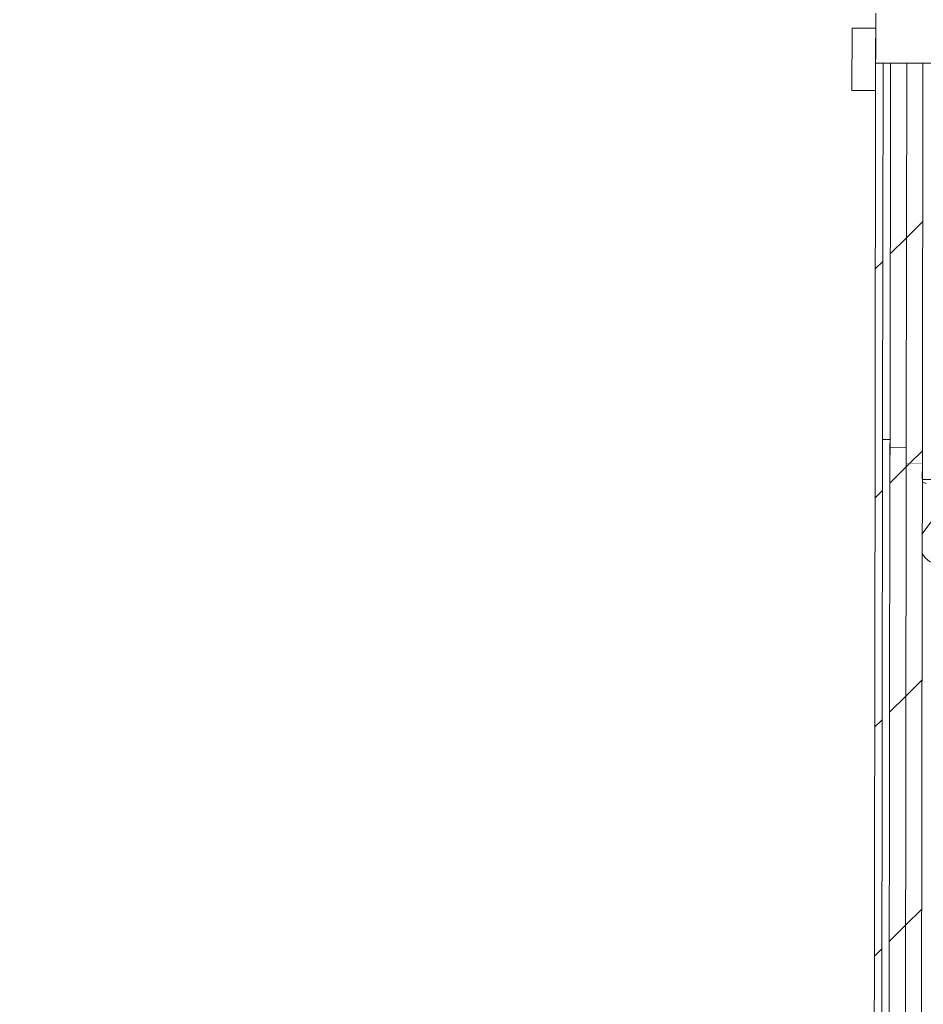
# Model space of a CAD drawing. Header units: millimetres. Extents: x -30280 to 19093, y -17460 to 4378.
# Tile 115 of 188: x -11473 to -10747, y -14134 to -13343. Entities that reach past the tile are written whole.
import ezdxf

# ---------------------------------------------------------------- set-up
doc = ezdxf.new("R2010")
doc.units = ezdxf.units.MM
doc.header["$MEASUREMENT"] = 0
doc.linetypes.add('Wipeout_Contour', pattern=[1000, 0, -1000])
for name, color, linetype in [('Nuevo_06_COT_Generals', 7, 'Continuous'), ('Nuevo_08_E_Envans secs', 7, 'Continuous'), ('Nuevo_Puertas Archicad', 7, 'Continuous')]:
    doc.layers.add(name, color=color, linetype=linetype)
for name, color, linetype, lineweight in [('Nuevo_06_COT_Generals_Pluma_Nº__1', 7, 'Continuous', 5), ('Nuevo_08_E_Envans secs_Pluma_Nº__1', 7, 'Continuous', 5), ('Nuevo_Puertas Archicad_Pluma_Nº__1', 7, 'Continuous', 5)]:
    doc.layers.add(name, color=color, linetype=linetype, lineweight=lineweight)
for name, color, linetype, lineweight, true_color in [('Nuevo_08_E_Envans secs_Pluma_Nº__102', 7, 'Continuous', 5, 0xcccccc), ('Nuevo_08_E_Envans secs_Pluma_Nº__171', 171, 'Continuous', 13, 0xaaaaff), ('Nuevo_08_E_Envans secs_Pluma_Nº__177', 7, 'Continuous', 15, 0xf7e046)]:
    doc.layers.add(name, color=color, linetype=linetype, lineweight=lineweight, true_color=true_color)
doc.styles.add('Estilo_Generado_1', font='txt')
doc.dimstyles.new('Estilo_Generado__2', dxfattribs={"dimtxt": 100, "dimasz": 38, "dimexe": 0.18, "dimexo": 300, "dimgap": 0, "dimtad": 1, "dimlfac": 0.001, "dimzin": 0, "dimdsep": 46, "dimtxsty": 'Estilo_Generado_1', "dimblk": 'ARROWHEAD_2', "dimblk1": 'ARROWHEAD_2', "dimblk2": 'ARROWHEAD_2', "dimcen": 0.09, "dimclrd": 7, "dimclre": 7, "dimclrt": 7, "dimadec": 0, "dimazin": 0, "dimtfac": 1, "dimtdec": 4, "dimtmove": 0, "dimatfit": 3, "dimfxl": 0, "dimtolj": 1, "dimtzin": 0, "dimarcsym": 0})
pattern_1 = [(45, (0, 0), (-183.8478, 183.8478), [195, -65]), (45, (7e-14, 183.85), (-183.8478, 183.8478), [195, -65])]

# ---------------------------------------------------------------- blocks, each defined once
blk = doc.blocks.new('*X214')
at = {"layer": 'Nuevo_08_E_Envans secs_Pluma_Nº__102', "color": 254, "linetype": 'Continuous', "lineweight": 5, "true_color": 0xcccccc}
for p, q in [((-10744.79, -13715.71), (-10747.93, -13714.81)), ((-10733.4, -13732.39), (-10734.63, -13725.88)), ((-10732.45, -13728.07), (-10733.27, -13732.39)), ((-10736.67, -13740.89), (-10733.4, -13732.39)), ((-10733.27, -13732.39), (-10730, -13740.89)), ((-10736.67, -13740.89), (-10746.67, -13754.23)), ((-10730, -13740.89), (-10720, -13754.23)), ((-10746.67, -13754.23), (-10747.99, -13756.63)), ((-10717.77, -13758.25), (-10720, -13754.23)), ((-10713.33, -13754.23), (-10715.56, -13758.25)), ((-10710.33, -13750.22), (-10713.33, -13754.23)), ((-10716.73, -13762.73), (-10717.77, -13758.25)), ((-10716.96, -13767.32), (-10716.73, -13762.73)), ((-10715.56, -13758.25), (-10716.6, -13762.73)), ((-10716.6, -13762.73), (-10716.38, -13767.32)), ((-10718.43, -13771.68), (-10716.96, -13767.32)), ((-10716.38, -13767.32), (-10714.91, -13771.68)), ((-10748.02, -13772.01), (-10745.64, -13775.47)), ((-10745.64, -13775.47), (-10742.1, -13778.4)), ((-10742.1, -13778.4), (-10737.89, -13780.26)), ((-10728.78, -13780.26), (-10724.57, -13778.4)), ((-10724.57, -13778.4), (-10721.03, -13775.47)), ((-10721.03, -13775.47), (-10718.43, -13771.68)), ((-10714.91, -13771.68), (-10712.3, -13775.47)), ((-10712.3, -13775.47), (-10708.76, -13778.4)), ((-10708.76, -13778.4), (-10704.55, -13780.26)), ((-10695.45, -13780.26), (-10691.24, -13778.4)), ((-10691.24, -13778.4), (-10687.7, -13775.47)), ((-10687.7, -13775.47), (-10686.64, -13773.94)), ((-10737.89, -13780.26), (-10733.33, -13780.89)), ((-10733.33, -13780.89), (-10728.78, -13780.26)), ((-10704.55, -13780.26), (-10700, -13780.89)), ((-10700, -13780.89), (-10695.45, -13780.26))]:
    blk.add_line(p, q, dxfattribs=at)
blk = doc.blocks.new('Muro_76_1', base_point=(-1686.99, -13808.56))
at = {"color": 254, "linetype": 'Wipeout_Contour', "lineweight": 0, "ltscale": 52254.804333}
blk.add_wipeout([(-10785.88, -13680.56), (-10779.88, -13680.56), (-10785.87, -13674.56)], dxfattribs=at).dxf.layer = 'Nuevo_08_E_Envans secs'
at = {"color": 254, "linetype": 'Wipeout_Contour', "lineweight": 0, "ltscale": 52267.53768}
blk.add_wipeout([(-10773.89, -13686.56), (-10773.91, -13699.56), (-10760.91, -13699.56)], dxfattribs=at).dxf.layer = 'Nuevo_08_E_Envans secs'
at = {"layer": 'Nuevo_08_E_Envans secs_Pluma_Nº__171', "linetype": 'Continuous', "lineweight": 13, "true_color": 0xaaaaff}
h = blk.add_hatch(dxfattribs=at)
h.set_pattern_fill('Panellat_HPL_0001', color=161, style=0, pattern_type=2)
h.set_pattern_definition(pattern_1)
h.paths.add_polyline_path([(-10785.88, -13680.56), (-10779.88, -13680.56), (-10785.87, -13674.56)])
at = {"layer": 'Nuevo_08_E_Envans secs_Pluma_Nº__177', "linetype": 'Continuous', "lineweight": 15, "true_color": 0xf7e046}
h = blk.add_hatch(dxfattribs=at)
h.set_pattern_fill('Panellat_HPL_0001', color=53, style=0, pattern_type=2)
h.set_pattern_definition(pattern_1)
h.paths.add_polyline_path([(-10773.89, -13686.56), (-10773.91, -13699.56), (-10760.91, -13699.56)])
at = {"color": 254, "linetype": 'Wipeout_Contour', "lineweight": 0, "ltscale": 52246.204327}
blk.add_wipeout([(-10779.87, -13674.56), (-10785.87, -13674.56), (-10779.88, -13680.56)], dxfattribs=at).dxf.layer = 'Nuevo_08_E_Envans secs'
at = {"color": 254, "linetype": 'Wipeout_Contour', "lineweight": 0, "ltscale": 52274.151702}
blk.add_wipeout([(-10760.93, -13712.56), (-10747.93, -13712.56), (-10760.91, -13699.56)], dxfattribs=at).dxf.layer = 'Nuevo_08_E_Envans secs'
at = {"layer": 'Nuevo_08_E_Envans secs_Pluma_Nº__171', "linetype": 'Continuous', "lineweight": 13, "true_color": 0xaaaaff}
h = blk.add_hatch(dxfattribs=at)
h.set_pattern_fill('Panellat_HPL_0001', color=161, style=0, pattern_type=2)
h.set_pattern_definition(pattern_1)
h.paths.add_polyline_path([(-10779.87, -13674.56), (-10785.87, -13674.56), (-10779.88, -13680.56)])
at = {"layer": 'Nuevo_08_E_Envans secs_Pluma_Nº__177', "linetype": 'Continuous', "lineweight": 15, "true_color": 0xf7e046}
h = blk.add_hatch(dxfattribs=at)
h.set_pattern_fill('Panellat_HPL_0001', color=53, style=0, pattern_type=2)
h.set_pattern_definition(pattern_1)
h.paths.add_polyline_path([(-10760.93, -13712.56), (-10747.93, -13712.56), (-10760.91, -13699.56)])
at = {"layer": 'Nuevo_08_E_Envans secs_Pluma_Nº__1', "color": 7, "linetype": 'Continuous', "lineweight": 5}
for p, q in [((-10779.87, -13674.56), (-10779.88, -13680.56)), ((-10779.88, -13680.56), (-10779.89, -13686.56)), ((-10773.88, -13680.56), (-10779.88, -13680.56))]:
    blk.add_line(p, q, dxfattribs=at)
at = {"layer": 'Nuevo_08_E_Envans secs_Pluma_Nº__1', "color": 7, "linetype": 'Continuous', "lineweight": 5, "flags": 128}
blk.add_lwpolyline([(-10785.87, -13674.56), (-10785.88, -13680.56)], dxfattribs=at)
at = {"layer": 'Nuevo_08_E_Envans secs', "color": 7, "lineweight": 20}
blk.add_blockref('*X214', (0, 0), dxfattribs=at)
at = {"color": 254, "linetype": 'Wipeout_Contour', "lineweight": 0, "ltscale": 52249.101348}
blk.add_wipeout([(-10760.89, -13686.56), (-10773.89, -13686.56), (-10760.91, -13699.56)], dxfattribs=at).dxf.layer = 'Nuevo_08_E_Envans secs'
at = {"layer": 'Nuevo_08_E_Envans secs_Pluma_Nº__177', "linetype": 'Continuous', "lineweight": 15, "true_color": 0xf7e046}
h = blk.add_hatch(dxfattribs=at)
h.set_pattern_fill('Panellat_HPL_0001', color=53, style=0, pattern_type=2)
h.set_pattern_definition(pattern_1)
h.paths.add_polyline_path([(-10760.89, -13686.56), (-10773.89, -13686.56), (-10760.91, -13699.56)])
at = {"layer": 'Nuevo_08_E_Envans secs_Pluma_Nº__1', "color": 7, "linetype": 'Continuous', "lineweight": 5}
for p, q in [((-10773.88, -13680.56), (-10773.89, -13686.56)), ((-10773.89, -13686.56), (-10773.91, -13699.56)), ((-10760.89, -13686.56), (-10773.89, -13686.56))]:
    blk.add_line(p, q, dxfattribs=at)
at = {"color": 254, "linetype": 'Wipeout_Contour', "lineweight": 0, "ltscale": 52255.716215}
blk.add_wipeout([(-10747.91, -13699.56), (-10760.91, -13699.56), (-10747.93, -13712.56)], dxfattribs=at).dxf.layer = 'Nuevo_08_E_Envans secs'
at = {"layer": 'Nuevo_08_E_Envans secs_Pluma_Nº__177', "linetype": 'Continuous', "lineweight": 15, "true_color": 0xf7e046}
h = blk.add_hatch(dxfattribs=at)
h.set_pattern_fill('Panellat_HPL_0001', color=53, style=0, pattern_type=2)
h.set_pattern_definition(pattern_1)
h.paths.add_polyline_path([(-10747.91, -13699.56), (-10760.91, -13699.56), (-10747.93, -13712.56)])
at = {"layer": 'Nuevo_08_E_Envans secs_Pluma_Nº__1', "color": 7, "linetype": 'Continuous', "lineweight": 5}
for p, q in [((-10760.89, -13686.56), (-10760.91, -13699.56)), ((-10747.91, -13699.56), (-10760.91, -13699.56)), ((-10747.91, -13699.56), (-10747.93, -13712.56)), ((-10747.93, -13712.56), (-10748.03, -13782.56)), ((-10677.93, -13712.56), (-10747.93, -13712.56))]:
    blk.add_line(p, q, dxfattribs=at)
blk = doc.blocks.new('Muro_79_1', base_point=(-10654.28, -15302.91))
at = {"color": 254, "linetype": 'Wipeout_Contour', "lineweight": 0, "ltscale": 72281.182067}
blk.add_wipeout([(-10788.28, -15302.58), (-10782.28, -15302.59), (-10779.88, -13680.56), (-10785.88, -13680.56)], dxfattribs=at).dxf.layer = 'Nuevo_08_E_Envans secs'
at = {"layer": 'Nuevo_08_E_Envans secs_Pluma_Nº__171', "linetype": 'Continuous', "lineweight": 13, "true_color": 0xaaaaff}
h = blk.add_hatch(dxfattribs=at)
h.set_pattern_fill('Panellat_HPL_0001', color=161, style=0, pattern_type=2)
h.set_pattern_definition(pattern_1)
h.paths.add_polyline_path([(-10788.28, -15302.58), (-10782.28, -15302.59), (-10779.88, -13680.56), (-10785.88, -13680.56)])
at = {"layer": 'Nuevo_08_E_Envans secs_Pluma_Nº__1', "color": 7, "linetype": 'Continuous', "lineweight": 5}
blk.add_line((-10779.88, -13680.56), (-10779.89, -13686.56), dxfattribs=at)
at = {"layer": 'Nuevo_08_E_Envans secs_Pluma_Nº__1', "color": 7, "linetype": 'Continuous', "lineweight": 5, "flags": 128}
blk.add_lwpolyline([(-10785.88, -13680.56), (-10788.28, -15302.58)], dxfattribs=at)
at = {"color": 254, "linetype": 'Wipeout_Contour', "lineweight": 0, "ltscale": 72274.113603}
blk.add_wipeout([(-10773.91, -13699.56), (-10776.28, -15302.61), (-10763.28, -15302.64), (-10760.91, -13699.56)], dxfattribs=at).dxf.layer = 'Nuevo_08_E_Envans secs'
at = {"layer": 'Nuevo_08_E_Envans secs_Pluma_Nº__177', "linetype": 'Continuous', "lineweight": 15, "true_color": 0xf7e046}
h = blk.add_hatch(dxfattribs=at)
h.set_pattern_fill('Panellat_HPL_0001', color=53, style=0, pattern_type=2)
h.set_pattern_definition(pattern_1)
h.paths.add_polyline_path([(-10773.91, -13699.56), (-10776.28, -15302.61), (-10763.28, -15302.64), (-10760.91, -13699.56)])
at = {"layer": 'Nuevo_08_E_Envans secs_Pluma_Nº__1', "color": 7, "linetype": 'Continuous', "lineweight": 5}
for p, q in [((-10779.89, -13686.56), (-10782.28, -15302.59)), ((-10773.89, -13686.56), (-10773.91, -13699.56)), ((-10773.91, -13699.56), (-10776.28, -15302.61))]:
    blk.add_line(p, q, dxfattribs=at)
at = {"color": 254, "linetype": 'Wipeout_Contour', "lineweight": 0, "ltscale": 72263.626665}
blk.add_wipeout([(-10763.28, -15302.64), (-10750.28, -15302.67), (-10747.93, -13712.56), (-10760.93, -13712.56)], dxfattribs=at).dxf.layer = 'Nuevo_08_E_Envans secs'
at = {"layer": 'Nuevo_08_E_Envans secs_Pluma_Nº__177', "linetype": 'Continuous', "lineweight": 15, "true_color": 0xf7e046}
h = blk.add_hatch(dxfattribs=at)
h.set_pattern_fill('Panellat_HPL_0001', color=53, style=0, pattern_type=2)
h.set_pattern_definition(pattern_1)
h.paths.add_polyline_path([(-10763.28, -15302.64), (-10750.28, -15302.67), (-10747.93, -13712.56), (-10760.93, -13712.56)])
at = {"layer": 'Nuevo_08_E_Envans secs_Pluma_Nº__1', "color": 7, "linetype": 'Continuous', "lineweight": 5}
for p, q in [((-10760.91, -13699.56), (-10760.93, -13712.56)), ((-10760.93, -13712.56), (-10763.28, -15302.64)), ((-10747.93, -13712.56), (-10748.03, -13782.56)), ((-10748.03, -13782.56), (-10750.28, -15302.67))]:
    blk.add_line(p, q, dxfattribs=at)
blk = doc.blocks.new('Puerta 27_9')
at = {"layer": 'Nuevo_Puertas Archicad_Pluma_Nº__1', "color": 7, "linetype": 'Continuous', "lineweight": 5}
for p, q in [((-450, 0), (-450, -146)), ((-450, -38), (-450, -108)), ((-450, -38), (-450, -108)), ((-450, -108), (-450, -121)), ((-450, -108), (-450, -121)), ((-450, -121), (-450, -134)), ((-450, -121), (-450, -134)), ((-450, -134), (-450, -140)), ((-450, -134), (-450, -140)), ((-450, -140), (-450, -146)), ((-450, -140), (-450, -146)), ((-472, -165), (-472, -146)), ((-472, -146), (-422, -146)), ((-450, -146), (-472, -146)), ((-450, -146), (-472, -146)), ((-450, -146), (-410, -146)), ((-422, -146), (-422, -165)), ((-422, -165), (-472, -165))]:
    blk.add_line(p, q, dxfattribs=at)
blk = doc.blocks.new('Muro_125_1', base_point=(-10640.07, -13808.56))
at = {"color": 254, "linetype": 'Wipeout_Contour', "lineweight": 0, "ltscale": 69193.596997}
blk.add_wipeout([(-10785.87, -13674.56), (-10779.87, -13674.56), (-10779.44, -13378.02), (-10785.44, -13378.02)], dxfattribs=at).dxf.layer = 'Nuevo_08_E_Envans secs'
at = {"color": 254, "linetype": 'Wipeout_Contour', "lineweight": 0, "ltscale": 69596.820156}
blk.add_wipeout([(-10760.88, -13680.56), (-10747.88, -13680.56), (-10747.87, -13674.56), (-10760.87, -13674.56)], dxfattribs=at).dxf.layer = 'Nuevo_08_E_Envans secs'
at = {"layer": 'Nuevo_08_E_Envans secs_Pluma_Nº__171', "linetype": 'Continuous', "lineweight": 13, "true_color": 0xaaaaff}
h = blk.add_hatch(dxfattribs=at)
h.set_pattern_fill('Panellat_HPL_0001', color=161, style=0, pattern_type=2)
h.set_pattern_definition(pattern_1)
h.paths.add_polyline_path([(-10785.87, -13674.56), (-10779.87, -13674.56), (-10779.44, -13378.02), (-10785.44, -13378.02)])
at = {"layer": 'Nuevo_08_E_Envans secs_Pluma_Nº__177', "linetype": 'Continuous', "lineweight": 15, "true_color": 0xf7e046}
h = blk.add_hatch(dxfattribs=at)
h.set_pattern_fill('Panellat_HPL_0001', color=53, style=0, pattern_type=2)
h.set_pattern_definition(pattern_1)
h.paths.add_polyline_path([(-10760.88, -13680.56), (-10747.88, -13680.56), (-10747.87, -13674.56), (-10760.87, -13674.56)])
at = {"layer": 'Nuevo_08_E_Envans secs_Pluma_Nº__1', "color": 7, "linetype": 'Continuous', "lineweight": 5}
for p, q in [((-10785.44, -13378.02), (-10785.47, -13400.02)), ((-10779.44, -13378.02), (-10785.44, -13378.02)), ((-10779.44, -13378.02), (-10779.87, -13674.56)), ((-10779.87, -13674.56), (-10779.88, -13680.56))]:
    blk.add_line(p, q, dxfattribs=at)
at = {"layer": 'Nuevo_08_E_Envans secs_Pluma_Nº__1', "color": 7, "linetype": 'Continuous', "lineweight": 5, "flags": 128}
blk.add_lwpolyline([(-10785.44, -13378.02), (-10785.87, -13674.56)], dxfattribs=at)
at = {"color": 254, "linetype": 'Wipeout_Contour', "lineweight": 0, "ltscale": 69628.973176}
blk.add_wipeout([(-10773.88, -13680.56), (-10760.88, -13680.56), (-10760.87, -13674.56), (-10773.87, -13674.56)], dxfattribs=at).dxf.layer = 'Nuevo_08_E_Envans secs'
at = {"layer": 'Nuevo_08_E_Envans secs_Pluma_Nº__177', "linetype": 'Continuous', "lineweight": 15, "true_color": 0xf7e046}
h = blk.add_hatch(dxfattribs=at)
h.set_pattern_fill('Panellat_HPL_0001', color=53, style=0, pattern_type=2)
h.set_pattern_definition(pattern_1)
h.paths.add_polyline_path([(-10773.88, -13680.56), (-10760.88, -13680.56), (-10760.87, -13674.56), (-10773.87, -13674.56)])
at = {"color": 254, "linetype": 'Wipeout_Contour', "lineweight": 0, "ltscale": 69155.003246}
blk.add_wipeout([(-10773.44, -13378.03), (-10773.87, -13674.56), (-10760.87, -13674.56), (-10760.44, -13378.05)], dxfattribs=at).dxf.layer = 'Nuevo_08_E_Envans secs'
at = {"color": 254, "linetype": 'Wipeout_Contour', "lineweight": 0, "ltscale": 69615.71012}
blk.add_wipeout([(-10760.89, -13686.56), (-10747.89, -13686.56), (-10747.88, -13680.56), (-10760.88, -13680.56)], dxfattribs=at).dxf.layer = 'Nuevo_08_E_Envans secs'
at = {"layer": 'Nuevo_08_E_Envans secs_Pluma_Nº__177', "linetype": 'Continuous', "lineweight": 15, "true_color": 0xf7e046}
h = blk.add_hatch(dxfattribs=at)
h.set_pattern_fill('Panellat_HPL_0001', color=53, style=0, pattern_type=2)
h.set_pattern_definition(pattern_1)
h.paths.add_polyline_path([(-10773.44, -13378.03), (-10773.87, -13674.56), (-10760.87, -13674.56), (-10760.44, -13378.05)])
h = blk.add_hatch(dxfattribs=at)
h.set_pattern_fill('Panellat_HPL_0001', color=53, style=0, pattern_type=2)
h.set_pattern_definition(pattern_1)
h.paths.add_polyline_path([(-10760.89, -13686.56), (-10747.89, -13686.56), (-10747.88, -13680.56), (-10760.88, -13680.56)])
at = {"layer": 'Nuevo_08_E_Envans secs_Pluma_Nº__1', "color": 7, "linetype": 'Continuous', "lineweight": 5}
for q in [(-10779.44, -13378.02), (-10773.87, -13674.56)]:
    blk.add_line((-10773.44, -13378.03), q, dxfattribs=at)
at = {"color": 254, "linetype": 'Wipeout_Contour', "lineweight": 0, "ltscale": 69122.658946}
blk.add_wipeout([(-10760.44, -13378.05), (-10760.87, -13674.56), (-10747.87, -13674.56), (-10747.44, -13378.07)], dxfattribs=at).dxf.layer = 'Nuevo_08_E_Envans secs'
at = {"color": 254, "linetype": 'Wipeout_Contour', "lineweight": 0, "ltscale": 69647.854447}
blk.add_wipeout([(-10773.89, -13686.56), (-10760.89, -13686.56), (-10760.88, -13680.56), (-10773.88, -13680.56)], dxfattribs=at).dxf.layer = 'Nuevo_08_E_Envans secs'
at = {"layer": 'Nuevo_08_E_Envans secs_Pluma_Nº__177', "linetype": 'Continuous', "lineweight": 15, "true_color": 0xf7e046}
h = blk.add_hatch(dxfattribs=at)
h.set_pattern_fill('Panellat_HPL_0001', color=53, style=0, pattern_type=2)
h.set_pattern_definition(pattern_1)
h.paths.add_polyline_path([(-10760.44, -13378.05), (-10760.87, -13674.56), (-10747.87, -13674.56), (-10747.44, -13378.07)])
h = blk.add_hatch(dxfattribs=at)
h.set_pattern_fill('Panellat_HPL_0001', color=53, style=0, pattern_type=2)
h.set_pattern_definition(pattern_1)
h.paths.add_polyline_path([(-10773.89, -13686.56), (-10760.89, -13686.56), (-10760.88, -13680.56), (-10773.88, -13680.56)])
at = {"layer": 'Nuevo_08_E_Envans secs_Pluma_Nº__1', "color": 7, "linetype": 'Continuous', "lineweight": 5}
for p, q in [((-10760.44, -13378.05), (-10773.44, -13378.03)), ((-10760.44, -13378.05), (-10760.87, -13674.56)), ((-10747.44, -13378.07), (-10760.44, -13378.05)), ((-10747.44, -13378.07), (-10747.87, -13674.56)), ((-10677.44, -13378.18), (-10747.44, -13378.07)), ((-10773.87, -13674.56), (-10773.88, -13680.56)), ((-10760.87, -13674.56), (-10760.88, -13680.56)), ((-10747.87, -13674.56), (-10747.88, -13680.56)), ((-10773.88, -13680.56), (-10773.89, -13686.56))]:
    blk.add_line(p, q, dxfattribs=at)
at = {"layer": 'Nuevo_Puertas Archicad', "color": 253, "linetype": 'Continuous', "lineweight": 5, "true_color": 0xa4a4a6, "xscale": -1, "zscale": 1000, "rotation": 269.9153114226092}
blk.add_blockref('Puerta 27_9', (-10638.77, -12928.23), dxfattribs=at)
at = {"color": 254, "linetype": 'Wipeout_Contour', "lineweight": 0, "ltscale": 69645.626924}
blk.add_wipeout([(-10760.91, -13699.56), (-10747.91, -13699.56), (-10747.89, -13686.56), (-10760.89, -13686.56)], dxfattribs=at).dxf.layer = 'Nuevo_08_E_Envans secs'
at = {"layer": 'Nuevo_08_E_Envans secs_Pluma_Nº__177', "linetype": 'Continuous', "lineweight": 15, "true_color": 0xf7e046}
h = blk.add_hatch(dxfattribs=at)
h.set_pattern_fill('Panellat_HPL_0001', color=53, style=0, pattern_type=2)
h.set_pattern_definition(pattern_1)
h.paths.add_polyline_path([(-10760.91, -13699.56), (-10747.91, -13699.56), (-10747.89, -13686.56), (-10760.89, -13686.56)])
at = {"layer": 'Nuevo_08_E_Envans secs_Pluma_Nº__1', "color": 7, "linetype": 'Continuous', "lineweight": 5}
for p, q in [((-10760.88, -13680.56), (-10760.89, -13686.56)), ((-10747.88, -13680.56), (-10747.89, -13686.56)), ((-10760.89, -13686.56), (-10760.91, -13699.56)), ((-10747.89, -13686.56), (-10747.91, -13699.56)), ((-10747.91, -13699.56), (-10747.93, -13712.56))]:
    blk.add_line(p, q, dxfattribs=at)
blk = doc.blocks.new('*D663')
at = {"layer": 'Nuevo_06_COT_Generals_Pluma_Nº__1', "color": 7, "linetype": 'Continuous', "lineweight": 5}
for p, q in [((-3073.12, -13794.13), (-3023.12, -13822.99)), ((-3010.62, -13808.56), (-3514.09, -13808.56)), ((-3048.12, -16937.98), (-3048.12, -13808.56)), ((-3073.12, -16923.54), (-3023.12, -16952.41)), ((-3010.62, -16937.98), (-3542.41, -16937.98))]:
    blk.add_line(p, q, dxfattribs=at)
at = {"layer": 'Nuevo_06_COT_Generals_Pluma_Nº__1', "color": 7, "lineweight": 5, "insert": (-3068.12, -15510.65), "char_height": 100, "attachment_point": 7, "rotation": 90, "style": 'Estilo_Generado_1'}
blk.add_mtext('\\A1;{\\pql;\\fGotham Book|b0|i0|c0|p0;\\W1.000000;3,13}', dxfattribs=at)
blk = doc.blocks.new('ARROWHEAD_2')
at = {"color": 0, "linetype": 'Continuous', "lineweight": 0}
for p, q in [((-0.378, -0.655), (0.378, 0.655)), ((0, 0), (-1, 0))]:
    blk.add_line(p, q, dxfattribs=at)
blk = doc.blocks.new('*D671')
at = {"layer": 'Nuevo_06_COT_Generals_Pluma_Nº__1', "color": 7, "linetype": 'Continuous', "lineweight": 5}
for p, q in [((-11494.88, -12403.98), (-11494.88, -12379.53)), ((-11469.88, -12418.41), (-11519.88, -12389.54)), ((-11297.42, -12403.98), (-11532.38, -12403.98)), ((-11494.88, -15302.58), (-11494.88, -12403.98)), ((-11519.88, -15288.14), (-11469.88, -15317.01)), ((-11088.28, -15302.58), (-11532.38, -15302.58))]:
    blk.add_line(p, q, dxfattribs=at)
at = {"layer": 'Nuevo_06_COT_Generals_Pluma_Nº__1', "color": 7, "lineweight": 5, "insert": (-11514.88, -13951.4), "char_height": 100, "attachment_point": 7, "rotation": 90, "style": 'Estilo_Generado_1'}
blk.add_mtext('\\A1;{\\pql;\\fGotham Book|b0|i0|c0|p0;\\W1.000000;2,9}', dxfattribs=at)

msp = doc.modelspace()

# ---------------------------------------------------------------- block references
at = {"layer": 'Nuevo_08_E_Envans secs', "color": 7, "lineweight": 20}
msp.add_blockref('Muro_76_1', (-1686.993, -13808.561), dxfattribs=at)

# ---------------------------------------------------------------- next in the draw order: block references
msp.add_blockref('Muro_79_1', (-10654.28, -15302.907), dxfattribs=at)

# ---------------------------------------------------------------- next in the draw order: block references
msp.add_blockref('Muro_125_1', (-10640.071, -13808.561), dxfattribs=at)

# ---------------------------------------------------------------- next in the draw order: dimensions: what is measured, and where the dimension line sits
at = {"layer": 'Nuevo_06_COT_Generals', "color": 7, "linetype": 'Continuous', "lineweight": 5}
dim = msp.add_linear_dim(base=(-3048.117, -13808.561), p1=(-11408.508, -16937.976), p2=(-3814.087, -13808.561), angle=90, dimstyle='Estilo_Generado__2', dxfattribs=at)
dim.commit()
dim.dimension.update_dxf_attribs({"geometry": '*D663', "text_midpoint": (-3118.117, -15381.196), "dimtype": 160, "text_rotation": 90})

# ---------------------------------------------------------------- next in the draw order: dimensions: what is measured, and where the dimension line sits
dim = msp.add_linear_dim(base=(-11494.884, -12403.976), p1=(-10788.28, -15302.575), p2=(-10997.418, -12403.976), angle=90, dimstyle='Estilo_Generado__2', dxfattribs=at)
dim.commit()
dim.dimension.update_dxf_attribs({"geometry": '*D671', "text_midpoint": (-11564.884, -13859.997), "dimtype": 160, "text_rotation": 90})

doc.saveas('drawing.dxf')
